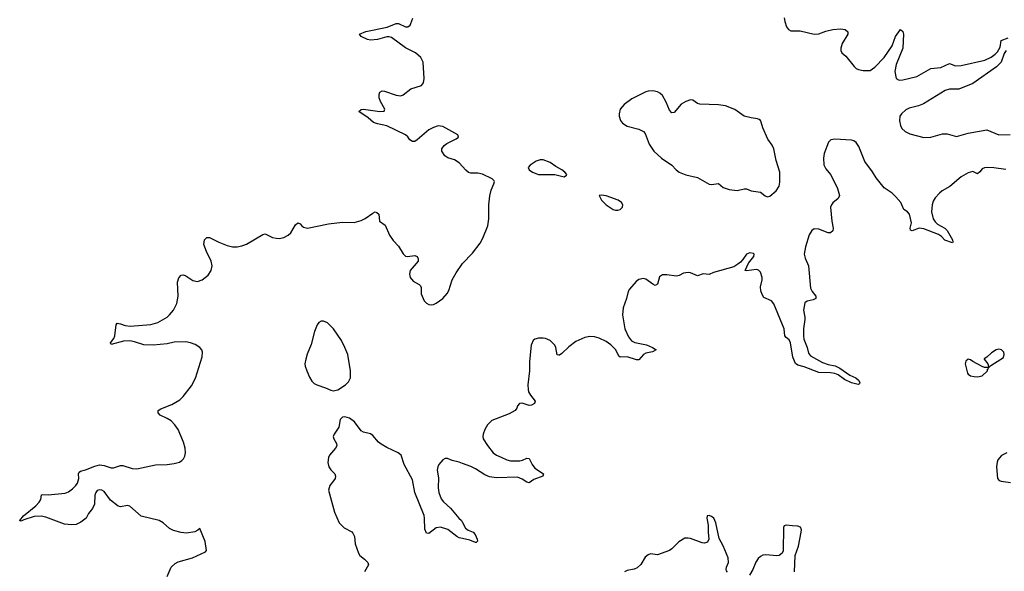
# Model space of a CAD drawing. Header units: inches. Extents: x 1843750 to 1959452, y 907112 to 1016326.
# Tile 134 of 137: x 1936207 to 1944638, y 1002756 to 1007474. Entities that reach past the tile are written whole.
import ezdxf

# ---------------------------------------------------------------- set-up
doc = ezdxf.new("R2010")
doc.units = ezdxf.units.IN
doc.header["$MEASUREMENT"] = 0
doc.layers.add('B9030', color=7, linetype='Continuous')
doc.layers.add('B9040', color=7, linetype='Continuous')

msp = doc.modelspace()

# ---------------------------------------------------------------- linework, layer by layer
at = {"layer": 'B9030', "color": 6, "elevation": 400}
for points in [[(1940000, 1006218.6), (1939971.2, 1006251.2), (1939930, 1006274.2), (1939874.1, 1006294.1), (1939848.7, 1006308.7), (1939822, 1006350), (1939822.9, 1006370), (1939842.4, 1006397.6), (1939865, 1006415), (1939945.1, 1006454.9), (1939964, 1006470), (1939959, 1006490), (1939830, 1006559.3), (1939790, 1006565.6), (1939750, 1006553.5), (1939710, 1006532.2), (1939610, 1006445.3), (1939590, 1006433.8), (1939570, 1006432), (1939547.4, 1006447.4), (1939530, 1006472), (1939509.5, 1006490), (1939350, 1006566.8), (1939270, 1006584.3), (1939236.3, 1006596.3), (1939190, 1006635.6), (1939111.6, 1006690), (1939130, 1006706.7), (1939150, 1006710.1), (1939290, 1006689.2), (1939329.3, 1006690.7), (1939333.6, 1006710), (1939295.8, 1006775.8), (1939285.9, 1006805.9), (1939284.9, 1006835.1), (1939290, 1006854.9), (1939310, 1006865.3), (1939330, 1006863.5), (1939430, 1006828.7), (1939470, 1006822.7), (1939490, 1006830.2), (1939557.7, 1006882.3), (1939648.3, 1006911.7), (1939664.6, 1006935.4), (1939669.8, 1006970), (1939661, 1007110), (1939642.2, 1007150), (1939597.7, 1007190), (1939510, 1007232.4), (1939390, 1007320.8), (1939370, 1007326.8), (1939350, 1007326.8), (1939270, 1007304.8), (1939210, 1007299.3), (1939185.3, 1007305.3), (1939131.6, 1007330), (1939116.2, 1007350), (1939170, 1007372.2), (1939354, 1007410), (1939430, 1007441), (1939450, 1007441.5), (1939510, 1007414), (1939530, 1007414), (1939550, 1007428.5), (1939557.7, 1007442.3), (1939573.4, 1007486.6)], [(1937469.1, 1002710), (1937503, 1002790), (1937537.2, 1002822.8), (1937564.3, 1002835.7), (1937687.8, 1002872.2), (1937797.4, 1002922.6), (1937805.8, 1002934.2), (1937794.5, 1003010), (1937750, 1003122), (1937733.2, 1003106.8), (1937706.3, 1003093.7), (1937636.7, 1003083.3), (1937590, 1003087.3), (1937525.3, 1003105.3), (1937490, 1003122), (1937434.3, 1003170), (1937400.5, 1003190), (1937247.7, 1003227.7), (1937150, 1003312.6), (1937130, 1003318.7), (1937070, 1003308.1), (1937050, 1003313.8), (1936985.6, 1003365.6), (1936930, 1003437.3), (1936910, 1003450.2), (1936890, 1003453.9), (1936870, 1003447.7), (1936858.4, 1003430), (1936851.8, 1003408.2), (1936848.1, 1003330), (1936830, 1003294.2), (1936796.1, 1003250), (1936776.6, 1003210), (1936730, 1003174.6), (1936690, 1003156), (1936652.5, 1003152.5), (1936590, 1003160.1), (1936430, 1003217.5), (1936390, 1003227.1), (1936330, 1003224), (1936243.7, 1003196.3), (1936226.8, 1003186.8), (1936210, 1003185.3), (1936207.1, 1003190), (1936239.6, 1003230), (1936344.2, 1003315.8), (1936373.4, 1003346.6), (1936387.7, 1003370), (1936395.1, 1003410), (1936406.1, 1003413.9), (1936450.9, 1003410.9), (1936595.8, 1003424.2), (1936624, 1003436), (1936658.3, 1003461.7), (1936688.9, 1003490), (1936703, 1003510), (1936712.7, 1003550), (1936709.9, 1003590.1), (1936715.8, 1003604.1), (1936727, 1003613), (1936770, 1003623.1), (1936850, 1003656.2), (1936890, 1003666.6), (1936930, 1003662.1), (1936990, 1003640.1), (1937010, 1003641), (1937070, 1003660.3), (1937090, 1003661.5), (1937170, 1003634.9), (1937210, 1003632.9), (1937370, 1003666.3), (1937470, 1003669), (1937530, 1003677), (1937575.1, 1003690), (1937596.8, 1003703.2), (1937610, 1003717.8), (1937620.2, 1003739.8), (1937626.5, 1003770), (1937623.1, 1003810), (1937610, 1003860.4), (1937565.3, 1003970), (1937536.6, 1004010), (1937502.9, 1004042.9), (1937470, 1004064), (1937409, 1004090), (1937392.7, 1004110), (1937393.1, 1004126.9), (1937393.7, 1004130), (1937414.5, 1004145.5), (1937510, 1004181.4), (1937578.7, 1004221.3), (1937608.2, 1004250), (1937678, 1004342), (1937712.2, 1004407.8), (1937770.7, 1004590), (1937773, 1004630), (1937765.7, 1004650), (1937750, 1004669.9), (1937710, 1004695.1), (1937670, 1004711.4), (1937630, 1004718.6), (1937530, 1004716), (1937470, 1004701.4), (1937350, 1004688.9), (1937270, 1004692.7), (1937190, 1004718.1), (1937150, 1004725.9), (1937096.8, 1004723.2), (1936990, 1004696.2), (1936984.1, 1004710), (1937012.1, 1004747.9), (1937021.4, 1004770), (1937034.5, 1004865.5), (1937042.9, 1004877.1), (1937070, 1004873.8), (1937110, 1004858.5), (1937153.3, 1004853.4), (1937330, 1004865.8), (1937390, 1004884.3), (1937469.8, 1004930), (1937490.9, 1004949.1), (1937524.1, 1004990), (1937552.1, 1005047.9), (1937564.7, 1005110), (1937558.5, 1005230), (1937570, 1005264.9), (1937590, 1005288.4), (1937610, 1005291.8), (1937630, 1005283.6), (1937690, 1005242.9), (1937730, 1005236.1), (1937770, 1005249.4), (1937819.8, 1005290), (1937846.6, 1005330), (1937856.4, 1005370), (1937846.1, 1005410), (1937805.3, 1005490), (1937783.6, 1005550), (1937789.9, 1005590.1), (1937810, 1005611.1), (1937832.1, 1005612.1), (1937912, 1005570), (1937982.5, 1005542.4), (1938030, 1005532.3), (1938070.1, 1005530.1), (1938110, 1005538.5), (1938150, 1005554.6), (1938290, 1005636.1), (1938310, 1005641.7), (1938372.6, 1005612.6), (1938404.3, 1005604.3), (1938430, 1005602.1), (1938470, 1005610.8), (1938507, 1005630), (1938528.3, 1005650), (1938570, 1005719), (1938590, 1005735.4), (1938610, 1005726.8), (1938622.6, 1005710), (1938638.7, 1005698.7), (1938671.7, 1005691.7), (1938850, 1005727.4), (1938970, 1005743.7), (1939070, 1005740.3), (1939130, 1005755.3), (1939165.4, 1005774.6), (1939230, 1005820.7), (1939250, 1005829.4), (1939266.4, 1005826.4), (1939282.9, 1005810), (1939287, 1005750), (1939336.1, 1005716.1), (1939373.9, 1005630), (1939405.7, 1005585.7), (1939450, 1005536), (1939490.7, 1005470.7), (1939510, 1005452.4), (1939528.4, 1005448.4), (1939590, 1005458.2), (1939610, 1005447.5), (1939619.2, 1005430), (1939618.9, 1005410), (1939550.4, 1005330), (1939543.8, 1005296.2), (1939549.4, 1005270), (1939576.4, 1005236.4), (1939627.9, 1005210), (1939638, 1005198), (1939643.9, 1005183.9), (1939646, 1005130), (1939669.7, 1005070), (1939690, 1005049.6), (1939710, 1005038.8), (1939730, 1005034.6), (1939750, 1005037.6), (1939773.3, 1005050), (1939829.2, 1005090.7), (1939868.6, 1005131.4), (1939882.4, 1005157.6), (1939911.7, 1005250), (1939943.2, 1005310), (1940000, 1005389.7)], [(1940000, 1003035.5), (1939970, 1003042.3), (1939950, 1003053.6), (1939874.3, 1003114.3), (1939810, 1003134.5), (1939772.8, 1003127.2), (1939710, 1003080.4), (1939690, 1003080.5), (1939676.2, 1003116.2), (1939674.4, 1003210), (1939670, 1003233.3), (1939589.6, 1003430), (1939570, 1003538.7), (1939499.9, 1003670), (1939473, 1003750), (1939449.2, 1003770), (1939350, 1003815.4), (1939302.3, 1003842.3), (1939280.2, 1003860.2), (1939230, 1003918.5), (1939210, 1003930.8), (1939150, 1003946), (1939130, 1003958.5), (1939073, 1004033), (1939030, 1004065.7), (1938990, 1004077.4), (1938970, 1004073.1), (1938950, 1004052.9), (1938938.8, 1003990), (1938899.1, 1003930), (1938892.7, 1003910), (1938896.1, 1003890), (1938920.4, 1003850), (1938921.5, 1003830), (1938911.8, 1003808.2), (1938859.8, 1003750), (1938850, 1003729.3), (1938846.9, 1003686.9), (1938853.8, 1003650), (1938870, 1003623.1), (1938906, 1003590), (1938911.9, 1003570), (1938907.3, 1003550), (1938895.6, 1003530), (1938861.6, 1003490), (1938851.8, 1003450), (1938902.6, 1003262.6), (1938943.6, 1003170), (1938986.3, 1003126.3), (1939052, 1003092), (1939061.1, 1003081.1), (1939073.7, 1003053.7), (1939080.9, 1002990), (1939107.6, 1002910), (1939120.3, 1002890), (1939159.8, 1002859.8), (1939189.2, 1002830), (1939194.7, 1002810), (1939159.5, 1002750)], [(1940000, 1003677.5), (1939970, 1003688.4), (1939910, 1003704), (1939870, 1003721.2), (1939850, 1003719.3), (1939830, 1003709.9), (1939796.6, 1003670), (1939787.1, 1003650), (1939781.5, 1003621.5), (1939794, 1003554), (1939789.4, 1003470), (1939796.8, 1003430), (1939816.5, 1003376.5), (1939835, 1003350), (1939897, 1003297), (1939968.7, 1003210), (1939990.4, 1003190.4), (1940000, 1003172.5)]]:
    msp.add_lwpolyline(points, dxfattribs=at)
msp.add_lwpolyline([(1938810, 1004895.8), (1938790, 1004894.3), (1938770, 1004884.2), (1938755.3, 1004864.7), (1938731.7, 1004808.3), (1938703.3, 1004696.7), (1938670, 1004614.2), (1938657.1, 1004570), (1938650.1, 1004530), (1938652, 1004510), (1938664.5, 1004470), (1938690, 1004415), (1938710, 1004381), (1938730, 1004362.8), (1938751.6, 1004350), (1938824.9, 1004324.9), (1938870, 1004304.2), (1938890, 1004299), (1938930, 1004309.3), (1938997.4, 1004350), (1939022.5, 1004377.5), (1939039.2, 1004410), (1939040.3, 1004470), (1939016, 1004610), (1938991.7, 1004671.6), (1938961.5, 1004730), (1938892.8, 1004830), (1938842.2, 1004882.2)], close=True, dxfattribs=at)
at = {"layer": 'B9040', "color": 6}
for points, elevation in [([(1942754.6, 1007490), (1942758.7, 1007458.7), (1942773.7, 1007413.7), (1942790, 1007389.2), (1942810, 1007378.5), (1942890, 1007378.1), (1943011.1, 1007351.1), (1943050, 1007354.3), (1943110, 1007375.1), (1943170, 1007389.6), (1943235.8, 1007395.8), (1943275.5, 1007390), (1943299.5, 1007370), (1943298.9, 1007350), (1943250, 1007271.8), (1943239.6, 1007230), (1943239.5, 1007210), (1943248.4, 1007190), (1943281.1, 1007161.1), (1943353.2, 1007073.2), (1943370, 1007057.4), (1943390, 1007049), (1943430, 1007041.1), (1943490, 1007040.3), (1943530, 1007069.3), (1943610, 1007151), (1943676.9, 1007250), (1943708, 1007330), (1943750, 1007390.3), (1943770, 1007374.4), (1943774.5, 1007350), (1943770.1, 1007230), (1943713.2, 1007090), (1943702.3, 1007030), (1943712.2, 1006972.2), (1943736.6, 1006956.6), (1943770, 1006958.6), (1943890, 1006987.5), (1944010, 1007056.5), (1944093.5, 1007066.5), (1944170, 1007098.8), (1944220.9, 1007080.9), (1944270, 1007081.2), (1944470.7, 1007129.3), (1944524.8, 1007155.2), (1944560, 1007180), (1944579.7, 1007200.3), (1944601.5, 1007238.5), (1944610, 1007296.4), (1944670, 1007318.7)], 400), ([(1944654.6, 1007210), (1944636, 1007184), (1944610.1, 1007110), (1944571.2, 1007070), (1944370, 1006927.6), (1944250, 1006880.9), (1944170, 1006879.8), (1944130.7, 1006869.3), (1943945, 1006755), (1943902.6, 1006737.4), (1943822.9, 1006717.1), (1943795.7, 1006704.3), (1943756.9, 1006670), (1943743.2, 1006650), (1943741.3, 1006610), (1943748.8, 1006570), (1943762.2, 1006542.2), (1943790, 1006517.6), (1943830, 1006499.1), (1943950, 1006466.8), (1944010, 1006469.1), (1944110, 1006499.3), (1944150, 1006498.2), (1944230, 1006475.7), (1944330, 1006503), (1944490, 1006531.4), (1944590, 1006490.1), (1944688, 1006492)], 400), ([(1944650, 1006193.2), (1944550, 1006206.3), (1944490.8, 1006209.1), (1944470, 1006208), (1944450, 1006198), (1944430, 1006171.8), (1944410, 1006157.1), (1944370, 1006176.3), (1944330, 1006163.1), (1944270.1, 1006130), (1944171.2, 1006048.8), (1944106.2, 1006010), (1944082.2, 1005990), (1944045.5, 1005950), (1944030, 1005920.8), (1944020.6, 1005890), (1944014.6, 1005830), (1944027.9, 1005770), (1944045, 1005745), (1944065.7, 1005725.7), (1944129.4, 1005690), (1944149.5, 1005670), (1944194.2, 1005590), (1944198.4, 1005570), (1944193.8, 1005566.2), (1944130, 1005589), (1944099.4, 1005619.4), (1944075.7, 1005635.7), (1943950, 1005684.9), (1943910, 1005689.9), (1943850, 1005669.4), (1943834, 1005674), (1943831.6, 1005690), (1943844.5, 1005735.5), (1943826.5, 1005810), (1943810, 1005829.8), (1943778, 1005850), (1943751.6, 1005910), (1943710, 1005958.5), (1943678.5, 1005990), (1943610, 1006035), (1943540.4, 1006120.4), (1943510, 1006171.5), (1943442.7, 1006262.7), (1943392.3, 1006390), (1943370, 1006424.6), (1943350, 1006437.8), (1943330, 1006443.4), (1943186.8, 1006453.2), (1943152.7, 1006447.3), (1943134.1, 1006425.9), (1943094.6, 1006330), (1943090.1, 1006290), (1943093.8, 1006233.8), (1943110, 1006197.3), (1943150.2, 1006150), (1943161.8, 1006130), (1943210.9, 1006030), (1943226.5, 1005970), (1943215.7, 1005944.3), (1943170, 1005908.3), (1943157.2, 1005890), (1943151.1, 1005870), (1943160.4, 1005750), (1943171.9, 1005690), (1943170, 1005667), (1943150.6, 1005650), (1943130, 1005651.6), (1943050, 1005681.9), (1943010, 1005685.6), (1942990, 1005671.1), (1942967.1, 1005632.9), (1942935.1, 1005530), (1942925.1, 1005470), (1942933.3, 1005433.3), (1942960.2, 1005370), (1942977.5, 1005177.5), (1942991.6, 1005150), (1943023.2, 1005110), (1943025.5, 1005090), (1943001.6, 1005078.4), (1942950, 1005065.4), (1942929, 1005051), (1942918.4, 1004990), (1942930.9, 1004930.9), (1942930.9, 1004910.9), (1942919.3, 1004830), (1942917.7, 1004770), (1942922.4, 1004742.4), (1942950.1, 1004670), (1942962.7, 1004622.7), (1942979.2, 1004599.2), (1943082.4, 1004542.4), (1943130, 1004526), (1943190, 1004513), (1943230, 1004492.8), (1943314.9, 1004434.9), (1943366.3, 1004410), (1943388.7, 1004390), (1943400.4, 1004370), (1943399.5, 1004360.5), (1943387.3, 1004352.7), (1943330, 1004368.5), (1943270, 1004396.4), (1943216, 1004436), (1943187.2, 1004447.2), (1943150, 1004453.8), (1943050, 1004457.3), (1942925, 1004505), (1942870, 1004520.1), (1942850, 1004532.5), (1942827.3, 1004587.3), (1942807.6, 1004710), (1942795.2, 1004735.2), (1942770, 1004754.6), (1942758, 1004770), (1942752.8, 1004830), (1942663.9, 1005043.9), (1942644.1, 1005070), (1942578.9, 1005098.9), (1942563.5, 1005123.5), (1942554.4, 1005154.4), (1942551.8, 1005188.2), (1942564.4, 1005250), (1942564.4, 1005270), (1942550, 1005315.1), (1942532.7, 1005332.7), (1942516.8, 1005336.8), (1942430, 1005325.6), (1942419.3, 1005330), (1942448.8, 1005391.2), (1942492.8, 1005450), (1942495.2, 1005470), (1942490, 1005474.5), (1942458.6, 1005478.6), (1942430, 1005469.9), (1942398.1, 1005421.9), (1942378.7, 1005401.3), (1942357.8, 1005382.2), (1942320.9, 1005359.1), (1942149, 1005311), (1942110, 1005295.5), (1942060.4, 1005299.6), (1942010, 1005283.1), (1941950, 1005308.4), (1941930, 1005311.5), (1941890, 1005304.8), (1941852.9, 1005287.1), (1941830, 1005281.7), (1941747.5, 1005292.5), (1941710, 1005290.6), (1941686.5, 1005273.5), (1941668, 1005212), (1941650, 1005201.1), (1941630, 1005210.9), (1941570, 1005255), (1941550, 1005260.2), (1941510, 1005251.6), (1941485.8, 1005234.2), (1941428.1, 1005170), (1941418, 1005150), (1941404.5, 1005090), (1941375.3, 1005010), (1941367.9, 1004950), (1941389.7, 1004830), (1941420.7, 1004760.7), (1941446.5, 1004726.5), (1941474.3, 1004714.3), (1941573.9, 1004693.9), (1941625.7, 1004670), (1941656.4, 1004650), (1941626.6, 1004633.4), (1941570, 1004621), (1941550, 1004611.7), (1941510, 1004564.5), (1941490, 1004564.3), (1941410, 1004589.3), (1941350, 1004588.5), (1941337.3, 1004597.3), (1941310.5, 1004650.5), (1941270, 1004691.9), (1941230, 1004722.4), (1941170, 1004750.7), (1941130, 1004761), (1941090, 1004764.5), (1941045, 1004755), (1940970, 1004720.5), (1940910, 1004675.4), (1940850, 1004618), (1940830, 1004603.4), (1940823.2, 1004603.2), (1940808.2, 1004608.2), (1940797.5, 1004670), (1940788.8, 1004690), (1940748.5, 1004730), (1940710, 1004747.2), (1940690, 1004750.8), (1940650, 1004749.6), (1940619.3, 1004740.7), (1940604, 1004730), (1940588.2, 1004690), (1940573.8, 1004550), (1940572.8, 1004470), (1940557.6, 1004350), (1940559.8, 1004310), (1940565.4, 1004290), (1940581.2, 1004261.2), (1940621.9, 1004210), (1940614.5, 1004190), (1940590, 1004175.7), (1940570, 1004174.7), (1940510, 1004193.4), (1940487.6, 1004192.4), (1940470, 1004171.4), (1940462.9, 1004150), (1940448.9, 1004130), (1940398.2, 1004101.8), (1940250, 1004046), (1940214.1, 1004010), (1940191.5, 1003970), (1940175.9, 1003930), (1940172.5, 1003910), (1940176.3, 1003890), (1940211.7, 1003831.7), (1940260.9, 1003770), (1940289.3, 1003750), (1940330, 1003731), (1940378.3, 1003710), (1940410, 1003702.1), (1940490, 1003701.2), (1940513.4, 1003706.6), (1940550, 1003724.3), (1940570, 1003720.3), (1940594.5, 1003670), (1940617.9, 1003637.9), (1940691.8, 1003590), (1940686.3, 1003570), (1940610, 1003541), (1940570, 1003513.4), (1940550, 1003517.2), (1940510, 1003544.1), (1940470, 1003559.6), (1940290, 1003554.4), (1940230, 1003564), (1940190, 1003579.6), (1940110, 1003633.1), (1940070, 1003652), (1940000, 1003677.5)], 400), ([(1940000, 1005389.7), (1940000.2, 1005390), (1940083.6, 1005476.4), (1940150, 1005562.7), (1940173.3, 1005606.7), (1940215.7, 1005710), (1940225.2, 1005770), (1940224.9, 1005890), (1940232.8, 1005967.2), (1940244.3, 1006015.7), (1940268.2, 1006070), (1940272.7, 1006090), (1940270, 1006097), (1940253.8, 1006113.8), (1940170, 1006154.3), (1940130, 1006162), (1940070, 1006160.2), (1940050, 1006168), (1940027.5, 1006187.5), (1940000, 1006218.6)], 400), ([(1944660.7, 1003770), (1944613.6, 1003746.4), (1944583.7, 1003710), (1944576.5, 1003690), (1944571.6, 1003648.5), (1944581.3, 1003550), (1944593.1, 1003533.1), (1944610, 1003526.3), (1944690, 1003514)], 500), ([(1942269.2, 1002749.3), (1942260.5, 1002760.5), (1942256.5, 1002770), (1942259.8, 1002790), (1942275.7, 1002830), (1942273.9, 1002870), (1942230, 1002972.7), (1942195.6, 1003035.6), (1942169.4, 1003170), (1942150, 1003209), (1942130, 1003225.2), (1942110, 1003233.2), (1942094, 1003230), (1942091, 1003210), (1942103, 1003150), (1942101.3, 1003090), (1942108.6, 1003031.4), (1942096.3, 1003003.7), (1942070, 1002995.4), (1942050, 1002998.2), (1941950, 1003035.4), (1941930, 1003039.8), (1941901.8, 1003038.2), (1941850, 1003006.9), (1941792.5, 1002947.5), (1941770, 1002932.7), (1941670, 1002896.8), (1941610, 1002904.2), (1941590, 1002897.6), (1941563.9, 1002876.1), (1941525.4, 1002814.6), (1941494.6, 1002785.4), (1941470, 1002774.5), (1941410, 1002763.7), (1941386.8, 1002750)], 500), ([(1940000, 1003172.5), (1940025.4, 1003125.4), (1940048.4, 1003108.4), (1940090, 1003090.1), (1940106.4, 1003070), (1940125.4, 1003030), (1940126, 1003014), (1940116.7, 1003003.3), (1940110, 1003002.2), (1940061.5, 1003021.5), (1940000, 1003035.5)], 400), ([(1942840.7, 1002750), (1942848, 1002890), (1942876.4, 1002970), (1942899.7, 1003090), (1942900.7, 1003110), (1942893.1, 1003133.1), (1942870, 1003142.9), (1942823.5, 1003143.5), (1942770, 1003151.5), (1942754.4, 1003145.6), (1942747.7, 1003130), (1942743.8, 1002930), (1942736.3, 1002910), (1942710, 1002892), (1942690, 1002887.8), (1942597.2, 1002897.2), (1942570, 1002893.3), (1942550, 1002883.6), (1942530, 1002865.1), (1942510, 1002833.6), (1942485, 1002770), (1942456.5, 1002723.5)], 500)]:
    msp.add_lwpolyline(points, dxfattribs=dict(at, elevation=elevation))
for points, elevation in [([(1941630, 1006865.6), (1941590, 1006863.7), (1941570, 1006857.3), (1941450, 1006796.1), (1941382.5, 1006750), (1941350.1, 1006710), (1941339.5, 1006670), (1941341.2, 1006650), (1941353.2, 1006613.2), (1941368.4, 1006590), (1941410, 1006562.7), (1941510, 1006538), (1941550, 1006519), (1941562, 1006502), (1941597.9, 1006410), (1941637, 1006350), (1941703.7, 1006290), (1941790.3, 1006230.3), (1941827.4, 1006190), (1941853.6, 1006170), (1941910, 1006146.9), (1942010, 1006124.5), (1942110, 1006068.6), (1942130, 1006064.9), (1942190, 1006072.8), (1942230, 1006039.5), (1942281, 1006021), (1942350, 1006013.8), (1942410, 1006027.3), (1942430, 1006026.3), (1942470.2, 1006010), (1942550, 1005998.3), (1942590, 1005968.1), (1942610, 1005959.9), (1942630, 1005965.6), (1942685.4, 1006010), (1942710.7, 1006049.3), (1942716, 1006084), (1942716.2, 1006170), (1942684.9, 1006270), (1942664, 1006370), (1942650, 1006400.5), (1942612.4, 1006452.4), (1942570.4, 1006550), (1942557.7, 1006597.7), (1942550, 1006611.9), (1942539.6, 1006619.6), (1942526.3, 1006626.3), (1942470, 1006633.9), (1942410, 1006649.9), (1942330, 1006707.1), (1942250, 1006737.6), (1942190, 1006746.7), (1942030, 1006752.2), (1942010, 1006758.5), (1941970, 1006784.8), (1941950, 1006788.7), (1941910, 1006774.8), (1941870, 1006751.7), (1941810, 1006681.7), (1941790, 1006676.9), (1941770, 1006699.7), (1941743.6, 1006770), (1941710, 1006826.3), (1941690, 1006847.2), (1941670, 1006858.3)], 400), ([(1940664.7, 1006275.3), (1940630, 1006264.1), (1940579.5, 1006230), (1940561.3, 1006210), (1940568.7, 1006190), (1940596.9, 1006170), (1940648.5, 1006150), (1940790, 1006150.1), (1940870, 1006130.3), (1940890, 1006144.9), (1940891.9, 1006150), (1940876.5, 1006170), (1940850.8, 1006190), (1940797.9, 1006217.9), (1940750, 1006251.4), (1940690, 1006274.9)], 400), ([(1941190, 1005974.3), (1941169.6, 1005970.4), (1941190.1, 1005930), (1941230, 1005889.7), (1941290, 1005849.5), (1941310, 1005844.3), (1941330, 1005845.4), (1941348, 1005852), (1941368, 1005870), (1941372.4, 1005890), (1941360.9, 1005910), (1941331.9, 1005930), (1941230, 1005968.3)], 400), ([(1944590, 1004656), (1944570, 1004649), (1944530, 1004625.2), (1944490, 1004588.7), (1944466, 1004574), (1944464.7, 1004570), (1944496, 1004530), (1944502, 1004510), (1944499.6, 1004500.4), (1944470, 1004499.3), (1944450, 1004506.6), (1944369, 1004550), (1944350, 1004565.2), (1944330, 1004569), (1944307.5, 1004552.5), (1944302, 1004530), (1944322.8, 1004450), (1944330, 1004442.8), (1944348.8, 1004428.8), (1944380.7, 1004420.7), (1944410, 1004418.6), (1944450, 1004428.6), (1944493.3, 1004470), (1944495.1, 1004484.9), (1944502, 1004490), (1944500.4, 1004499.6), (1944510, 1004502), (1944523.2, 1004516.8), (1944630, 1004586), (1944637, 1004610), (1944634.5, 1004630), (1944614, 1004650)], 500)]:
    msp.add_lwpolyline(points, close=True, dxfattribs=dict(at, elevation=elevation))

doc.saveas('drawing.dxf')
